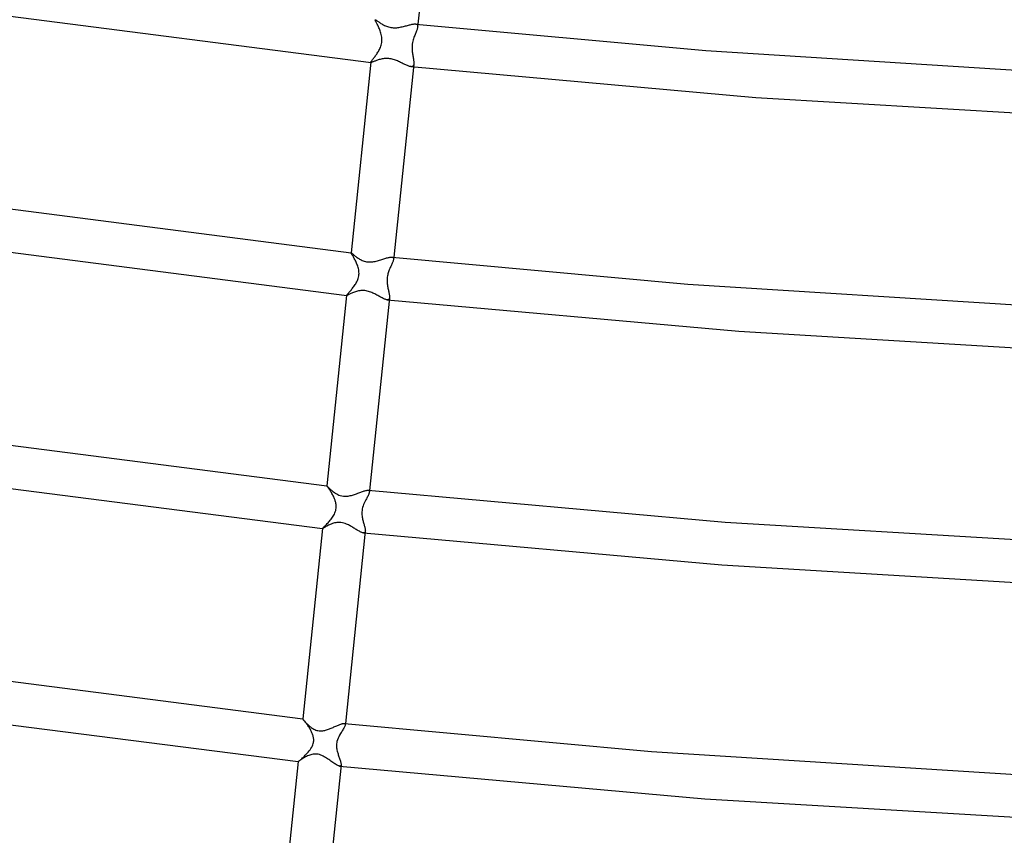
# Model space of a CAD drawing. Header units: millimetres. Extents: x -657 to 657, y -323 to 528.
# Tile 48 of 131: x -151 to -59, y -263 to -187. Entities that reach past the tile are written whole.
import ezdxf

# ---------------------------------------------------------------- set-up
doc = ezdxf.new("R2010")
doc.units = ezdxf.units.MM
doc.layers.add('HIDDEN', color=7, linetype='Continuous')
doc.layers.add('THICK', color=7, linetype='Continuous')

msp = doc.modelspace()

# ---------------------------------------------------------------- linework, layer by layer
at = {"layer": 'HIDDEN'}
for p, q in [((-117.739, -186.841), (-117.738, -186.838)), ((-117.739, -186.844), (-117.739, -186.841)), ((-117.737, -186.86), (-117.739, -186.844)), ((-117.738, -186.838), (-117.737, -186.836)), ((-117.737, -186.836), (-117.735, -186.834)), ((-117.73, -186.885), (-117.737, -186.86)), ((-117.735, -186.834), (-117.733, -186.833)), ((-117.733, -186.833), (-117.731, -186.832)), ((-117.717, -186.917), (-117.73, -186.885)), ((-117.699, -186.957), (-117.717, -186.917)), ((-117.676, -187.003), (-117.699, -186.957)), ((-117.648, -187.056), (-117.676, -187.003)), ((-117.618, -187.116), (-117.648, -187.056)), ((-117.584, -187.182), (-117.618, -187.116)), ((-117.547, -187.253), (-117.584, -187.182)), ((-117.509, -187.329), (-117.547, -187.253)), ((-117.469, -187.41), (-117.509, -187.329)), ((-117.429, -187.495), (-117.469, -187.41)), ((-117.388, -187.584), (-117.429, -187.495)), ((-117.349, -187.676), (-117.388, -187.584)), ((-117.31, -187.771), (-117.349, -187.676)), ((-117.273, -187.869), (-117.31, -187.771)), ((-117.235, -187.979), (-117.273, -187.869)), ((-117.201, -188.093), (-117.235, -187.979)), ((-113.928, -187.963), (-113.96, -188.044)), ((-113.954, -187.234), (-113.908, -187.246)), ((-113.898, -187.885), (-113.928, -187.963)), ((-113.908, -187.246), (-113.869, -187.264)), ((-113.87, -187.811), (-113.898, -187.885)), ((-113.845, -187.74), (-113.87, -187.811)), ((-113.869, -187.264), (-113.837, -187.288)), ((-113.824, -187.672), (-113.845, -187.74)), ((-113.837, -187.288), (-113.813, -187.318)), ((-113.806, -187.609), (-113.824, -187.672)), ((-113.813, -187.318), (-113.796, -187.354)), ((-113.793, -187.55), (-113.806, -187.609)), ((-113.796, -187.354), (-113.786, -187.395)), ((-113.785, -187.494), (-113.793, -187.55)), ((-113.786, -187.395), (-113.782, -187.442)), ((-113.76, -187.254), (-113.785, -187.494)), ((-113.782, -187.442), (-113.785, -187.494)), ((-117.17, -188.21), (-117.201, -188.093)), ((-117.145, -188.33), (-117.17, -188.21)), ((-117.126, -188.452), (-117.145, -188.33)), ((-117.129, -188.95), (-117.116, -188.825)), ((-117.115, -188.576), (-117.126, -188.452)), ((-117.116, -188.825), (-117.111, -188.7)), ((-117.111, -188.7), (-117.115, -188.576)), ((-114.23, -188.831), (-114.259, -188.969)), ((-114.198, -188.708), (-114.23, -188.831)), ((-114.167, -188.602), (-114.198, -188.708)), ((-114.134, -188.501), (-114.167, -188.602)), ((-114.099, -188.403), (-114.134, -188.501)), ((-114.064, -188.307), (-114.099, -188.403)), ((-114.028, -188.214), (-114.064, -188.307)), ((-113.994, -188.128), (-114.028, -188.214)), ((-113.96, -188.044), (-113.994, -188.128)), ((-117.493, -189.868), (-117.442, -189.784)), ((-117.442, -189.784), (-117.393, -189.697)), ((-117.393, -189.697), (-117.346, -189.609)), ((-117.346, -189.609), (-117.301, -189.515)), ((-117.301, -189.515), (-117.257, -189.414)), ((-117.257, -189.414), (-117.217, -189.307)), ((-117.217, -189.307), (-117.181, -189.194)), ((-117.181, -189.194), (-117.152, -189.074)), ((-117.152, -189.074), (-117.129, -188.95)), ((-114.299, -189.288), (-114.304, -189.445)), ((-114.304, -189.445), (-114.302, -189.586)), ((-114.302, -189.586), (-114.294, -189.711)), ((-114.283, -189.122), (-114.299, -189.288)), ((-114.294, -189.711), (-114.285, -189.818)), ((-114.285, -189.818), (-114.273, -189.92)), ((-114.259, -188.969), (-114.283, -189.122)), ((-118.148, -190.789), (-118.144, -190.771)), ((-118.144, -190.771), (-118.133, -190.748)), ((-118.133, -190.748), (-118.115, -190.719)), ((-118.115, -190.719), (-118.093, -190.686)), ((-118.093, -190.686), (-118.065, -190.647)), ((-118.065, -190.647), (-118.032, -190.604)), ((-118.032, -190.604), (-117.994, -190.555)), ((-117.994, -190.555), (-117.953, -190.503)), ((-117.953, -190.503), (-117.908, -190.446)), ((-117.908, -190.446), (-117.861, -190.385)), ((-117.861, -190.385), (-117.811, -190.321)), ((-117.811, -190.321), (-117.759, -190.253)), ((-117.759, -190.253), (-117.706, -190.181)), ((-117.706, -190.181), (-117.652, -190.107)), ((-117.652, -190.107), (-117.599, -190.03)), ((-117.599, -190.03), (-117.545, -189.95)), ((-117.545, -189.95), (-117.493, -189.868)), ((-114.273, -189.92), (-114.259, -190.019)), ((-114.259, -190.019), (-114.245, -190.116)), ((-114.245, -190.116), (-114.229, -190.21)), ((-114.229, -190.21), (-114.214, -190.302)), ((-114.214, -190.302), (-114.199, -190.39)), ((-114.199, -190.39), (-114.185, -190.475)), ((-114.185, -190.475), (-114.172, -190.557)), ((-114.172, -190.557), (-114.161, -190.635)), ((-114.161, -190.635), (-114.152, -190.709)), ((-114.152, -190.709), (-114.145, -190.78)), ((-118.148, -190.797), (-118.148, -190.789)), ((-118.146, -190.803), (-118.148, -190.797)), ((-118.142, -190.807), (-118.146, -190.803)), ((-118.135, -190.81), (-118.142, -190.807)), ((-118.127, -190.812), (-118.135, -190.81)), ((-118.116, -190.812), (-118.127, -190.812)), ((-114.371, -191.208), (-114.426, -191.205)), ((-114.323, -191.203), (-114.371, -191.208)), ((-114.28, -191.191), (-114.323, -191.203)), ((-114.243, -191.171), (-114.28, -191.191)), ((-114.211, -191.144), (-114.243, -191.171)), ((-114.186, -191.109), (-114.211, -191.144)), ((-114.167, -191.067), (-114.186, -191.109)), ((-114.154, -191.019), (-114.167, -191.067)), ((-114.145, -190.963), (-114.154, -191.019)), ((-114.145, -190.78), (-114.142, -190.845)), ((-114.142, -190.907), (-114.145, -190.963)), ((-114.142, -190.845), (-114.142, -190.907)), ((-119.991, -208.543), (-119.99, -208.542)), ((-119.991, -208.545), (-119.991, -208.543)), ((-119.989, -208.555), (-119.991, -208.545)), ((-119.99, -208.542), (-119.989, -208.542)), ((-119.989, -208.542), (-119.989, -208.541)), ((-119.989, -208.541), (-119.987, -208.541)), ((-119.982, -208.572), (-119.989, -208.555)), ((-119.987, -208.541), (-119.986, -208.541)), ((-119.97, -208.596), (-119.982, -208.572)), ((-119.952, -208.626), (-119.97, -208.596)), ((-119.931, -208.663), (-119.952, -208.626)), ((-119.905, -208.706), (-119.931, -208.663)), ((-119.875, -208.755), (-119.905, -208.706)), ((-119.842, -208.809), (-119.875, -208.755)), ((-119.807, -208.869), (-119.842, -208.809)), ((-119.769, -208.934), (-119.807, -208.869)), ((-119.729, -209.004), (-119.769, -208.934)), ((-119.687, -209.078), (-119.729, -209.004)), ((-119.645, -209.156), (-119.687, -209.078)), ((-116.165, -208.948), (-116.124, -208.96)), ((-116.124, -208.96), (-116.091, -208.978)), ((-116.091, -208.978), (-116.065, -209.001)), ((-116.065, -209.001), (-116.047, -209.031)), ((-116.047, -209.031), (-116.035, -209.067)), ((-116.035, -209.067), (-116.031, -209.108)), ((-116.013, -208.964), (-116.033, -209.154)), ((-116.031, -209.108), (-116.033, -209.154)), ((-119.602, -209.237), (-119.645, -209.156)), ((-119.559, -209.321), (-119.602, -209.237)), ((-119.518, -209.408), (-119.559, -209.321)), ((-119.477, -209.497), (-119.518, -209.408)), ((-119.438, -209.589), (-119.477, -209.497)), ((-119.399, -209.69), (-119.438, -209.589)), ((-119.362, -209.793), (-119.399, -209.69)), ((-119.33, -209.899), (-119.362, -209.793)), ((-119.301, -210.008), (-119.33, -209.899)), ((-119.278, -210.12), (-119.301, -210.008)), ((-116.365, -209.993), (-116.398, -210.069)), ((-116.333, -209.919), (-116.365, -209.993)), ((-116.294, -209.835), (-116.333, -209.919)), ((-116.257, -209.753), (-116.294, -209.835)), ((-116.22, -209.673), (-116.257, -209.753)), ((-116.185, -209.597), (-116.22, -209.673)), ((-116.152, -209.522), (-116.185, -209.597)), ((-116.122, -209.451), (-116.152, -209.522)), ((-116.095, -209.384), (-116.122, -209.451)), ((-116.072, -209.32), (-116.095, -209.384)), ((-116.054, -209.26), (-116.072, -209.32)), ((-116.041, -209.205), (-116.054, -209.26)), ((-116.033, -209.154), (-116.041, -209.205)), ((-119.361, -211.032), (-119.323, -210.923)), ((-119.323, -210.923), (-119.292, -210.81)), ((-119.292, -210.81), (-119.269, -210.695)), ((-119.26, -210.234), (-119.278, -210.12)), ((-119.269, -210.695), (-119.255, -210.58)), ((-119.251, -210.35), (-119.26, -210.234)), ((-119.255, -210.58), (-119.248, -210.465)), ((-119.248, -210.465), (-119.251, -210.35)), ((-116.627, -210.914), (-116.634, -211.02)), ((-116.615, -210.808), (-116.627, -210.914)), ((-116.598, -210.701), (-116.615, -210.808)), ((-116.576, -210.597), (-116.598, -210.701)), ((-116.55, -210.497), (-116.576, -210.597)), ((-116.522, -210.402), (-116.55, -210.497)), ((-116.492, -210.312), (-116.522, -210.402)), ((-116.461, -210.226), (-116.492, -210.312)), ((-116.43, -210.145), (-116.461, -210.226)), ((-116.398, -210.069), (-116.43, -210.145)), ((-119.902, -211.911), (-119.842, -211.836)), ((-119.842, -211.836), (-119.781, -211.757)), ((-119.781, -211.757), (-119.721, -211.676)), ((-119.721, -211.676), (-119.663, -211.593)), ((-119.663, -211.593), (-119.606, -211.507)), ((-119.606, -211.507), (-119.552, -211.42)), ((-119.552, -211.42), (-119.5, -211.33)), ((-119.5, -211.33), (-119.45, -211.236)), ((-119.45, -211.236), (-119.403, -211.136)), ((-119.403, -211.136), (-119.361, -211.032)), ((-116.634, -211.02), (-116.636, -211.126)), ((-116.636, -211.126), (-116.634, -211.231)), ((-116.634, -211.231), (-116.627, -211.336)), ((-116.627, -211.336), (-116.616, -211.439)), ((-116.616, -211.439), (-116.603, -211.54)), ((-116.603, -211.54), (-116.587, -211.639)), ((-116.587, -211.639), (-116.57, -211.735)), ((-116.57, -211.735), (-116.551, -211.828)), ((-116.551, -211.828), (-116.532, -211.92)), ((-120.403, -212.513), (-120.402, -212.511)), ((-120.402, -212.516), (-120.403, -212.513)), ((-120.402, -212.511), (-120.398, -212.497)), ((-120.401, -212.517), (-120.402, -212.516)), ((-120.399, -212.519), (-120.401, -212.517)), ((-120.397, -212.52), (-120.399, -212.519)), ((-120.398, -212.497), (-120.385, -212.477)), ((-120.394, -212.52), (-120.397, -212.52)), ((-120.385, -212.477), (-120.366, -212.451)), ((-120.366, -212.451), (-120.34, -212.42)), ((-120.34, -212.42), (-120.309, -212.382)), ((-120.309, -212.382), (-120.271, -212.34)), ((-120.271, -212.34), (-120.228, -212.291)), ((-120.228, -212.291), (-120.181, -212.239)), ((-120.181, -212.239), (-120.131, -212.181)), ((-120.131, -212.181), (-120.077, -212.12)), ((-120.077, -212.12), (-120.02, -212.054)), ((-120.02, -212.054), (-119.962, -211.984)), ((-119.962, -211.984), (-119.902, -211.911)), ((-116.532, -211.92), (-116.512, -212.009)), ((-116.512, -212.009), (-116.493, -212.096)), ((-116.493, -212.096), (-116.474, -212.18)), ((-116.474, -212.18), (-116.457, -212.262)), ((-116.457, -212.262), (-116.441, -212.341)), ((-116.441, -212.341), (-116.427, -212.416)), ((-116.413, -212.783), (-116.43, -212.83)), ((-116.427, -212.416), (-116.415, -212.488)), ((-116.415, -212.488), (-116.407, -212.555)), ((-116.403, -212.726), (-116.413, -212.783)), ((-116.407, -212.555), (-116.402, -212.617)), ((-116.401, -212.674), (-116.403, -212.726)), ((-116.402, -212.617), (-116.401, -212.674)), ((-116.575, -212.922), (-116.631, -212.92)), ((-116.527, -212.914), (-116.575, -212.922)), ((-116.487, -212.896), (-116.527, -212.914)), ((-116.455, -212.868), (-116.487, -212.896)), ((-116.43, -212.83), (-116.455, -212.868)), ((-122.241, -230.256), (-122.243, -230.251)), ((-122.243, -230.251), (-122.243, -230.251)), ((-122.243, -230.251), (-122.243, -230.251)), ((-122.243, -230.251), (-122.243, -230.251)), ((-122.243, -230.251), (-122.243, -230.251)), ((-122.243, -230.251), (-122.243, -230.251)), ((-122.243, -230.251), (-122.243, -230.251)), ((-122.233, -230.268), (-122.241, -230.256)), ((-122.22, -230.286), (-122.233, -230.268)), ((-122.201, -230.312), (-122.22, -230.286)), ((-122.178, -230.343), (-122.201, -230.312)), ((-122.151, -230.382), (-122.178, -230.343)), ((-122.12, -230.426), (-122.151, -230.382)), ((-122.085, -230.475), (-122.12, -230.426)), ((-122.047, -230.531), (-122.085, -230.475)), ((-122.006, -230.591), (-122.047, -230.531)), ((-121.963, -230.656), (-122.006, -230.591)), ((-121.918, -230.726), (-121.963, -230.656)), ((-121.872, -230.799), (-121.918, -230.726)), ((-121.825, -230.877), (-121.872, -230.799)), ((-121.778, -230.958), (-121.825, -230.877)), ((-121.73, -231.042), (-121.778, -230.958)), ((-121.684, -231.129), (-121.73, -231.042)), ((-118.407, -230.658), (-118.363, -230.667)), ((-118.374, -231.095), (-118.406, -231.163)), ((-118.345, -231.032), (-118.374, -231.095)), ((-118.363, -230.667), (-118.329, -230.683)), ((-118.321, -230.972), (-118.345, -231.032)), ((-118.329, -230.683), (-118.304, -230.707)), ((-118.302, -230.917), (-118.321, -230.972)), ((-118.304, -230.707), (-118.287, -230.737)), ((-118.289, -230.866), (-118.302, -230.917)), ((-118.281, -230.82), (-118.289, -230.866)), ((-118.287, -230.737), (-118.28, -230.775)), ((-118.266, -230.673), (-118.281, -230.82)), ((-118.28, -230.775), (-118.281, -230.82)), ((-121.638, -231.218), (-121.684, -231.129)), ((-121.594, -231.309), (-121.638, -231.218)), ((-121.563, -231.378), (-121.594, -231.309)), ((-121.534, -231.448), (-121.563, -231.378)), ((-121.506, -231.518), (-121.534, -231.448)), ((-121.48, -231.589), (-121.506, -231.518)), ((-121.456, -231.66), (-121.48, -231.589)), ((-121.435, -231.732), (-121.456, -231.66)), ((-121.414, -231.812), (-121.435, -231.732)), ((-121.395, -231.903), (-121.414, -231.812)), ((-121.38, -232.001), (-121.395, -231.903)), ((-121.371, -232.108), (-121.38, -232.001)), ((-118.819, -231.989), (-118.868, -232.12)), ((-118.764, -231.862), (-118.819, -231.989)), ((-118.706, -231.74), (-118.764, -231.862)), ((-118.647, -231.623), (-118.706, -231.74)), ((-118.604, -231.54), (-118.647, -231.623)), ((-118.562, -231.46), (-118.604, -231.54)), ((-118.52, -231.382), (-118.562, -231.46)), ((-118.48, -231.306), (-118.52, -231.382)), ((-118.442, -231.233), (-118.48, -231.306)), ((-118.406, -231.163), (-118.442, -231.233)), ((-121.601, -232.982), (-121.546, -232.88)), ((-121.546, -232.88), (-121.497, -232.775)), ((-121.497, -232.775), (-121.455, -232.668)), ((-121.455, -232.668), (-121.421, -232.56)), ((-121.421, -232.56), (-121.395, -232.449)), ((-121.395, -232.449), (-121.378, -232.337)), ((-121.378, -232.337), (-121.37, -232.222)), ((-121.37, -232.222), (-121.371, -232.108)), ((-118.982, -232.678), (-118.984, -232.821)), ((-118.984, -232.821), (-118.977, -232.953)), ((-118.969, -232.534), (-118.982, -232.678)), ((-118.977, -232.953), (-118.964, -233.072)), ((-118.945, -232.394), (-118.969, -232.534)), ((-118.911, -232.256), (-118.945, -232.394)), ((-118.868, -232.12), (-118.911, -232.256)), ((-122.337, -233.902), (-122.273, -233.836)), ((-122.273, -233.836), (-122.205, -233.765)), ((-122.205, -233.765), (-122.136, -233.69)), ((-122.136, -233.69), (-122.066, -233.612)), ((-122.066, -233.612), (-121.995, -233.53)), ((-121.995, -233.53), (-121.925, -233.446)), ((-121.925, -233.446), (-121.855, -233.358)), ((-121.855, -233.358), (-121.788, -233.269)), ((-121.788, -233.269), (-121.722, -233.176)), ((-121.722, -233.176), (-121.66, -233.08)), ((-121.66, -233.08), (-121.601, -232.982)), ((-118.964, -233.072), (-118.948, -233.175)), ((-118.948, -233.175), (-118.931, -233.266)), ((-118.931, -233.266), (-118.912, -233.354)), ((-118.912, -233.354), (-118.892, -233.443)), ((-118.892, -233.443), (-118.87, -233.529)), ((-118.87, -233.529), (-118.847, -233.615)), ((-118.847, -233.615), (-118.824, -233.699)), ((-118.824, -233.699), (-118.801, -233.782)), ((-118.801, -233.782), (-118.778, -233.862)), ((-118.778, -233.862), (-118.756, -233.94)), ((-122.656, -234.228), (-122.651, -234.219)), ((-122.656, -234.229), (-122.656, -234.228)), ((-122.656, -234.228), (-122.656, -234.228)), ((-122.655, -234.229), (-122.656, -234.229)), ((-122.656, -234.229), (-122.656, -234.229)), ((-122.655, -234.23), (-122.655, -234.229)), ((-122.654, -234.23), (-122.655, -234.23)), ((-122.651, -234.219), (-122.638, -234.203)), ((-122.638, -234.203), (-122.616, -234.18)), ((-122.616, -234.18), (-122.586, -234.15)), ((-122.586, -234.15), (-122.548, -234.113)), ((-122.548, -234.113), (-122.504, -234.069)), ((-122.504, -234.069), (-122.453, -234.019)), ((-122.453, -234.019), (-122.397, -233.963)), ((-122.397, -233.963), (-122.337, -233.902)), ((-118.797, -234.636), (-118.84, -234.635)), ((-118.759, -234.63), (-118.797, -234.636)), ((-118.727, -234.616), (-118.759, -234.63)), ((-118.756, -233.94), (-118.736, -234.014)), ((-118.736, -234.014), (-118.717, -234.086)), ((-118.702, -234.594), (-118.727, -234.616)), ((-118.717, -234.086), (-118.7, -234.155)), ((-118.682, -234.564), (-118.702, -234.594)), ((-118.7, -234.155), (-118.686, -234.22)), ((-118.686, -234.22), (-118.674, -234.281)), ((-118.669, -234.527), (-118.682, -234.564)), ((-118.674, -234.281), (-118.666, -234.339)), ((-118.661, -234.484), (-118.669, -234.527)), ((-118.666, -234.339), (-118.661, -234.392)), ((-118.661, -234.392), (-118.659, -234.44)), ((-118.659, -234.44), (-118.661, -234.484)), ((-124.495, -251.961), (-124.496, -251.961)), ((-124.496, -251.961), (-124.496, -251.961)), ((-124.496, -251.961), (-124.496, -251.961)), ((-124.496, -251.961), (-124.496, -251.962)), ((-124.496, -251.962), (-124.496, -251.962)), ((-124.489, -251.965), (-124.495, -251.961)), ((-124.495, -251.961), (-124.495, -251.961)), ((-124.477, -251.975), (-124.489, -251.965)), ((-124.461, -251.991), (-124.477, -251.975)), ((-124.44, -252.014), (-124.461, -251.991)), ((-124.414, -252.042), (-124.44, -252.014)), ((-124.385, -252.077), (-124.414, -252.042)), ((-124.352, -252.116), (-124.385, -252.077)), ((-124.316, -252.161), (-124.352, -252.116)), ((-124.277, -252.21), (-124.316, -252.161)), ((-124.236, -252.263), (-124.277, -252.21)), ((-124.193, -252.32), (-124.236, -252.263)), ((-124.149, -252.381), (-124.193, -252.32)), ((-124.103, -252.446), (-124.149, -252.381)), ((-124.056, -252.513), (-124.103, -252.446)), ((-124.009, -252.582), (-124.056, -252.513)), ((-123.962, -252.653), (-124.009, -252.582)), ((-123.915, -252.726), (-123.962, -252.653)), ((-123.869, -252.801), (-123.915, -252.726)), ((-123.824, -252.877), (-123.869, -252.801)), ((-123.781, -252.954), (-123.824, -252.877)), ((-123.739, -253.031), (-123.781, -252.954)), ((-123.703, -253.101), (-123.739, -253.031)), ((-123.669, -253.171), (-123.703, -253.101)), ((-120.811, -253.061), (-120.864, -253.146)), ((-120.761, -252.98), (-120.811, -253.061)), ((-120.715, -252.902), (-120.761, -252.98)), ((-120.672, -252.829), (-120.715, -252.902)), ((-120.634, -252.761), (-120.672, -252.829)), ((-120.601, -252.697), (-120.634, -252.761)), ((-120.603, -252.376), (-120.578, -252.384)), ((-120.574, -252.638), (-120.601, -252.697)), ((-120.578, -252.384), (-120.558, -252.397)), ((-120.552, -252.584), (-120.574, -252.638)), ((-120.558, -252.397), (-120.543, -252.415)), ((-120.538, -252.536), (-120.552, -252.584)), ((-120.543, -252.415), (-120.533, -252.436)), ((-120.53, -252.493), (-120.538, -252.536)), ((-120.533, -252.436), (-120.529, -252.463)), ((-120.519, -252.385), (-120.53, -252.493)), ((-120.529, -252.463), (-120.53, -252.493)), ((-123.636, -253.243), (-123.669, -253.171)), ((-123.605, -253.316), (-123.636, -253.243)), ((-123.576, -253.39), (-123.605, -253.316)), ((-123.55, -253.465), (-123.576, -253.39)), ((-123.527, -253.541), (-123.55, -253.465)), ((-123.507, -253.618), (-123.527, -253.541)), ((-123.491, -253.695), (-123.507, -253.618)), ((-123.479, -253.773), (-123.491, -253.695)), ((-123.472, -253.85), (-123.479, -253.773)), ((-123.479, -254.083), (-123.472, -254.006)), ((-123.469, -253.928), (-123.472, -253.85)), ((-123.472, -254.006), (-123.469, -253.928)), ((-121.302, -254.047), (-121.329, -254.165)), ((-121.262, -253.913), (-121.302, -254.047)), ((-121.204, -253.765), (-121.262, -253.913)), ((-121.133, -253.614), (-121.204, -253.765)), ((-121.055, -253.467), (-121.133, -253.614)), ((-120.973, -253.325), (-121.055, -253.467)), ((-120.918, -253.234), (-120.973, -253.325)), ((-120.864, -253.146), (-120.918, -253.234)), ((-123.974, -255.043), (-123.886, -254.934)), ((-123.886, -254.934), (-123.802, -254.822)), ((-123.802, -254.822), (-123.725, -254.707)), ((-123.725, -254.707), (-123.654, -254.59)), ((-123.654, -254.59), (-123.594, -254.471)), ((-123.594, -254.471), (-123.549, -254.361)), ((-123.549, -254.361), (-123.515, -254.259)), ((-123.515, -254.259), (-123.493, -254.166)), ((-123.493, -254.166), (-123.479, -254.083)), ((-121.352, -254.366), (-121.353, -254.464)), ((-121.353, -254.464), (-121.349, -254.561)), ((-121.344, -254.268), (-121.352, -254.366)), ((-121.349, -254.561), (-121.339, -254.659)), ((-121.329, -254.165), (-121.344, -254.268)), ((-121.339, -254.659), (-121.324, -254.756)), ((-121.324, -254.756), (-121.306, -254.852)), ((-121.306, -254.852), (-121.283, -254.946)), ((-121.283, -254.946), (-121.259, -255.039)), ((-124.861, -255.903), (-124.824, -255.873)), ((-124.824, -255.873), (-124.777, -255.833)), ((-124.777, -255.833), (-124.721, -255.786)), ((-124.721, -255.786), (-124.657, -255.73)), ((-124.657, -255.73), (-124.586, -255.667)), ((-124.586, -255.667), (-124.508, -255.596)), ((-124.508, -255.596), (-124.426, -255.518)), ((-124.426, -255.518), (-124.339, -255.434)), ((-124.339, -255.434), (-124.249, -255.345)), ((-124.249, -255.345), (-124.158, -255.249)), ((-124.158, -255.249), (-124.066, -255.148)), ((-124.066, -255.148), (-123.974, -255.043)), ((-121.259, -255.039), (-121.232, -255.13)), ((-121.232, -255.13), (-121.204, -255.218)), ((-121.204, -255.218), (-121.175, -255.306)), ((-121.175, -255.306), (-121.146, -255.393)), ((-121.146, -255.393), (-121.116, -255.479)), ((-121.116, -255.479), (-121.086, -255.563)), ((-121.086, -255.563), (-121.057, -255.646)), ((-121.057, -255.646), (-121.03, -255.726)), ((-121.03, -255.726), (-121.004, -255.804)), ((-121.004, -255.804), (-120.98, -255.879)), ((-120.98, -255.879), (-120.96, -255.951)), ((-124.909, -255.939), (-124.904, -255.936)), ((-124.904, -255.936), (-124.888, -255.924)), ((-124.888, -255.924), (-124.861, -255.903)), ((-121.016, -256.349), (-121.056, -256.349)), ((-120.984, -256.342), (-121.016, -256.349)), ((-120.958, -256.326), (-120.984, -256.342)), ((-120.96, -255.951), (-120.943, -256.018)), ((-120.938, -256.302), (-120.958, -256.326)), ((-120.943, -256.018), (-120.929, -256.08)), ((-120.925, -256.272), (-120.938, -256.302)), ((-120.929, -256.08), (-120.921, -256.137)), ((-120.918, -256.233), (-120.925, -256.272)), ((-120.921, -256.137), (-120.917, -256.188)), ((-120.917, -256.188), (-120.918, -256.233))]:
    msp.add_line(p, q, dxfattribs=at)
at = {"layer": 'THICK'}
for p, q in [((-111.886, -169.193), (-113.76, -187.254)), ((-159.562, -185.498), (-118.116, -190.812)), ((-117.731, -186.832), (-117.718, -186.833)), ((-117.718, -186.833), (-117.699, -186.84)), ((-117.699, -186.84), (-117.674, -186.854)), ((-117.674, -186.854), (-117.643, -186.874)), ((-117.643, -186.874), (-117.607, -186.899)), ((-117.607, -186.899), (-117.565, -186.928)), ((-117.565, -186.928), (-117.518, -186.962)), ((-117.518, -186.962), (-117.465, -187)), ((-117.465, -187), (-117.408, -187.04)), ((-117.408, -187.04), (-117.347, -187.083)), ((-117.347, -187.083), (-117.28, -187.128)), ((-117.28, -187.128), (-117.21, -187.174)), ((-117.21, -187.174), (-117.135, -187.221)), ((-117.135, -187.221), (-117.056, -187.267)), ((-117.056, -187.267), (-116.973, -187.314)), ((-116.973, -187.314), (-116.885, -187.358)), ((-116.885, -187.358), (-116.794, -187.401)), ((-116.794, -187.401), (-116.698, -187.441)), ((-116.698, -187.441), (-116.599, -187.477)), ((-116.599, -187.477), (-116.496, -187.509)), ((-116.496, -187.509), (-116.389, -187.536)), ((-116.389, -187.536), (-116.279, -187.558)), ((-116.279, -187.558), (-116.166, -187.573)), ((-116.166, -187.573), (-116.059, -187.581)), ((-116.059, -187.581), (-115.952, -187.584)), ((-115.952, -187.584), (-115.845, -187.582)), ((-115.845, -187.582), (-115.737, -187.575)), ((-115.737, -187.575), (-115.63, -187.564)), ((-115.63, -187.564), (-115.525, -187.549)), ((-115.525, -187.549), (-115.42, -187.531)), ((-115.42, -187.531), (-115.316, -187.511)), ((-115.316, -187.511), (-115.214, -187.488)), ((-115.214, -187.488), (-115.114, -187.464)), ((-115.114, -187.464), (-115.016, -187.439)), ((-115.016, -187.439), (-114.92, -187.414)), ((-114.92, -187.414), (-114.826, -187.389)), ((-114.826, -187.389), (-114.734, -187.364)), ((-114.734, -187.364), (-114.644, -187.34)), ((-114.644, -187.34), (-114.558, -187.317)), ((-114.558, -187.317), (-114.474, -187.296)), ((-114.474, -187.296), (-114.394, -187.276)), ((-114.394, -187.276), (-114.318, -187.26)), ((-114.318, -187.26), (-114.246, -187.246)), ((-114.246, -187.246), (-114.178, -187.236)), ((-114.178, -187.236), (-114.114, -187.229)), ((-114.114, -187.229), (-114.055, -187.226)), ((-114.055, -187.226), (-114.002, -187.228)), ((-114.002, -187.228), (-113.954, -187.234)), ((-113.954, -187.234), (-86.942, -189.708)), ((-86.942, -189.708), (-52.218, -191.895)), ((-117.933, -190.754), (-117.982, -190.772)), ((-117.88, -190.733), (-117.933, -190.754)), ((-117.821, -190.709), (-117.88, -190.733)), ((-117.757, -190.684), (-117.821, -190.709)), ((-117.688, -190.658), (-117.757, -190.684)), ((-117.615, -190.631), (-117.688, -190.658)), ((-117.538, -190.604), (-117.615, -190.631)), ((-117.457, -190.577), (-117.538, -190.604)), ((-117.373, -190.551), (-117.457, -190.577)), ((-117.284, -190.526), (-117.373, -190.551)), ((-117.192, -190.504), (-117.284, -190.526)), ((-117.097, -190.484), (-117.192, -190.504)), ((-116.998, -190.467), (-117.097, -190.484)), ((-116.896, -190.454), (-116.998, -190.467)), ((-116.792, -190.446), (-116.896, -190.454)), ((-116.685, -190.443), (-116.792, -190.446)), ((-116.576, -190.446), (-116.685, -190.443)), ((-116.465, -190.454), (-116.576, -190.446)), ((-116.363, -190.468), (-116.465, -190.454)), ((-116.261, -190.486), (-116.363, -190.468)), ((-116.159, -190.509), (-116.261, -190.486)), ((-116.058, -190.537), (-116.159, -190.509)), ((-115.958, -190.568), (-116.058, -190.537)), ((-115.86, -190.603), (-115.958, -190.568)), ((-115.763, -190.64), (-115.86, -190.603)), ((-115.668, -190.679), (-115.763, -190.64)), ((-115.575, -190.72), (-115.668, -190.679)), ((-115.484, -190.761), (-115.575, -190.72)), ((-115.394, -190.804), (-115.484, -190.761)), ((-118.148, -190.789), (-119.991, -208.545)), ((-118.092, -190.808), (-118.116, -190.812)), ((-118.061, -190.8), (-118.092, -190.808)), ((-118.024, -190.788), (-118.061, -190.8)), ((-117.982, -190.772), (-118.024, -190.788)), ((-114.145, -190.964), (-116.013, -208.964)), ((-115.306, -190.846), (-115.394, -190.804)), ((-115.219, -190.889), (-115.306, -190.846)), ((-115.134, -190.931), (-115.219, -190.889)), ((-115.05, -190.972), (-115.134, -190.931)), ((-114.969, -191.011), (-115.05, -190.972)), ((-114.89, -191.048), (-114.969, -191.011)), ((-114.813, -191.082), (-114.89, -191.048)), ((-114.74, -191.113), (-114.813, -191.082)), ((-114.67, -191.141), (-114.74, -191.113)), ((-114.603, -191.164), (-114.67, -191.141)), ((-114.54, -191.183), (-114.603, -191.164)), ((-114.481, -191.197), (-114.54, -191.183)), ((-114.426, -191.205), (-114.481, -191.197)), ((-114.426, -191.205), (-82.272, -194.078)), ((-82.272, -194.078), (-49.782, -196.01)), ((-163.123, -202.986), (-119.986, -208.541)), ((-163.701, -206.944), (-120.394, -212.52)), ((-119.986, -208.541), (-119.976, -208.545)), ((-119.976, -208.545), (-119.96, -208.555)), ((-119.96, -208.555), (-119.939, -208.571)), ((-119.939, -208.571), (-119.913, -208.592)), ((-119.913, -208.592), (-119.882, -208.618)), ((-119.882, -208.618), (-119.846, -208.649)), ((-119.846, -208.649), (-119.805, -208.683)), ((-119.805, -208.683), (-119.76, -208.721)), ((-119.76, -208.721), (-119.711, -208.761)), ((-119.711, -208.761), (-119.657, -208.804)), ((-119.657, -208.804), (-119.6, -208.849)), ((-119.6, -208.849), (-119.54, -208.895)), ((-119.54, -208.895), (-119.476, -208.942)), ((-119.476, -208.942), (-119.409, -208.989)), ((-119.409, -208.989), (-119.34, -209.036)), ((-119.34, -209.036), (-119.267, -209.081)), ((-119.267, -209.081), (-119.193, -209.125)), ((-117.03, -209.139), (-116.936, -209.108)), ((-116.936, -209.108), (-116.845, -209.079)), ((-116.845, -209.079), (-116.757, -209.052)), ((-116.757, -209.052), (-116.673, -209.027)), ((-116.673, -209.027), (-116.593, -209.004)), ((-116.593, -209.004), (-116.517, -208.984)), ((-116.517, -208.984), (-116.446, -208.968)), ((-116.446, -208.968), (-116.379, -208.955)), ((-116.379, -208.955), (-116.317, -208.946)), ((-116.317, -208.946), (-116.26, -208.942)), ((-116.26, -208.942), (-116.209, -208.943)), ((-116.209, -208.943), (-116.165, -208.948)), ((-116.165, -208.948), (-88.621, -211.472)), ((-119.193, -209.125), (-119.115, -209.168)), ((-119.115, -209.168), (-119.033, -209.209)), ((-119.033, -209.209), (-118.945, -209.249)), ((-118.945, -209.249), (-118.852, -209.286)), ((-118.852, -209.286), (-118.753, -209.319)), ((-118.753, -209.319), (-118.649, -209.348)), ((-118.649, -209.348), (-118.54, -209.37)), ((-118.54, -209.37), (-118.43, -209.385)), ((-118.43, -209.385), (-118.315, -209.394)), ((-118.315, -209.394), (-118.2, -209.395)), ((-118.2, -209.395), (-118.086, -209.39)), ((-118.086, -209.39), (-117.973, -209.378)), ((-117.973, -209.378), (-117.861, -209.362)), ((-117.861, -209.362), (-117.75, -209.341)), ((-117.75, -209.341), (-117.641, -209.317)), ((-117.641, -209.317), (-117.534, -209.291)), ((-117.534, -209.291), (-117.429, -209.262)), ((-117.429, -209.262), (-117.326, -209.232)), ((-117.326, -209.232), (-117.225, -209.201)), ((-117.225, -209.201), (-117.126, -209.17)), ((-117.126, -209.17), (-117.03, -209.139)), ((-88.621, -211.472), (-53.23, -213.7)), ((-120.402, -212.511), (-122.243, -230.251)), ((-120.379, -212.519), (-120.394, -212.52)), ((-120.356, -212.512), (-120.379, -212.519)), ((-120.326, -212.499), (-120.356, -212.512)), ((-120.289, -212.483), (-120.326, -212.499)), ((-120.244, -212.462), (-120.289, -212.483)), ((-120.194, -212.438), (-120.244, -212.462)), ((-120.137, -212.41), (-120.194, -212.438)), ((-120.075, -212.38), (-120.137, -212.41)), ((-120.006, -212.348), (-120.075, -212.38)), ((-119.932, -212.315), (-120.006, -212.348)), ((-119.854, -212.281), (-119.932, -212.315)), ((-119.77, -212.246), (-119.854, -212.281)), ((-119.682, -212.212), (-119.77, -212.246)), ((-119.59, -212.18), (-119.682, -212.212)), ((-119.494, -212.149), (-119.59, -212.18)), ((-119.392, -212.121), (-119.494, -212.149)), ((-119.287, -212.097), (-119.392, -212.121)), ((-119.178, -212.077), (-119.287, -212.097)), ((-119.065, -212.063), (-119.178, -212.077)), ((-118.949, -212.056), (-119.065, -212.063)), ((-118.83, -212.056), (-118.949, -212.056)), ((-118.708, -212.065), (-118.83, -212.056)), ((-118.593, -212.081), (-118.708, -212.065)), ((-118.479, -212.104), (-118.593, -212.081)), ((-118.366, -212.133), (-118.479, -212.104)), ((-118.258, -212.168), (-118.366, -212.133)), ((-116.404, -212.727), (-118.266, -230.673)), ((-118.153, -212.206), (-118.258, -212.168)), ((-118.053, -212.247), (-118.153, -212.206)), ((-117.956, -212.29), (-118.053, -212.247)), ((-117.864, -212.334), (-117.956, -212.29)), ((-117.772, -212.379), (-117.864, -212.334)), ((-117.681, -212.427), (-117.772, -212.379)), ((-117.591, -212.475), (-117.681, -212.427)), ((-117.502, -212.523), (-117.591, -212.475)), ((-117.414, -212.571), (-117.502, -212.523)), ((-117.329, -212.618), (-117.414, -212.571)), ((-117.245, -212.664), (-117.329, -212.618)), ((-117.163, -212.708), (-117.245, -212.664)), ((-117.085, -212.749), (-117.163, -212.708)), ((-117.009, -212.787), (-117.085, -212.749)), ((-116.936, -212.821), (-117.009, -212.787)), ((-116.867, -212.852), (-116.936, -212.821)), ((-116.801, -212.877), (-116.867, -212.852)), ((-116.74, -212.897), (-116.801, -212.877)), ((-116.683, -212.912), (-116.74, -212.897)), ((-116.631, -212.92), (-116.683, -212.912)), ((-116.63, -212.92), (-83.858, -215.849)), ((-83.858, -215.849), (-50.743, -217.818)), ((-166.201, -224.59), (-122.243, -230.251)), ((-166.78, -228.548), (-122.654, -234.23)), ((-122.243, -230.251), (-122.239, -230.254)), ((-122.239, -230.254), (-122.229, -230.264)), ((-122.229, -230.264), (-122.214, -230.279)), ((-122.214, -230.279), (-122.194, -230.299)), ((-122.194, -230.299), (-122.169, -230.325)), ((-122.169, -230.325), (-122.139, -230.356)), ((-122.139, -230.356), (-122.104, -230.39)), ((-122.104, -230.39), (-122.065, -230.429)), ((-122.065, -230.429), (-122.022, -230.47)), ((-122.022, -230.47), (-121.975, -230.515)), ((-121.975, -230.515), (-121.924, -230.562)), ((-121.924, -230.562), (-121.869, -230.611)), ((-121.869, -230.611), (-121.81, -230.661)), ((-121.81, -230.661), (-121.748, -230.713)), ((-121.748, -230.713), (-121.683, -230.765)), ((-121.683, -230.765), (-121.615, -230.816)), ((-121.615, -230.816), (-121.545, -230.867)), ((-121.545, -230.867), (-121.472, -230.916)), ((-121.472, -230.916), (-121.396, -230.964)), ((-121.396, -230.964), (-121.319, -231.008)), ((-121.319, -231.008), (-121.229, -231.055)), ((-121.229, -231.055), (-121.121, -231.104)), ((-121.121, -231.104), (-120.994, -231.151)), ((-119.96, -231.138), (-119.859, -231.11)), ((-119.859, -231.11), (-119.76, -231.079)), ((-119.76, -231.079), (-119.662, -231.047)), ((-119.662, -231.047), (-119.564, -231.013)), ((-119.564, -231.013), (-119.468, -230.978)), ((-119.468, -230.978), (-119.372, -230.942)), ((-119.372, -230.942), (-119.277, -230.906)), ((-119.277, -230.906), (-119.185, -230.871)), ((-119.185, -230.871), (-119.094, -230.837)), ((-119.094, -230.837), (-119.006, -230.805)), ((-119.006, -230.805), (-118.921, -230.774)), ((-118.921, -230.774), (-118.84, -230.746)), ((-118.84, -230.746), (-118.763, -230.721)), ((-118.763, -230.721), (-118.691, -230.7)), ((-118.691, -230.7), (-118.623, -230.682)), ((-118.623, -230.682), (-118.56, -230.669)), ((-118.56, -230.669), (-118.503, -230.66)), ((-118.503, -230.66), (-118.452, -230.657)), ((-118.452, -230.657), (-118.407, -230.658)), ((-118.407, -230.658), (-85.136, -233.631)), ((-120.994, -231.151), (-120.849, -231.189)), ((-120.849, -231.189), (-120.695, -231.214)), ((-120.695, -231.214), (-120.589, -231.221)), ((-120.589, -231.221), (-120.483, -231.222)), ((-120.483, -231.222), (-120.377, -231.215)), ((-120.377, -231.215), (-120.271, -231.203)), ((-120.271, -231.203), (-120.166, -231.186)), ((-120.166, -231.186), (-120.063, -231.164)), ((-120.063, -231.164), (-119.96, -231.138)), ((-121.922, -233.843), (-122.012, -233.883)), ((-121.829, -233.804), (-121.922, -233.843)), ((-121.732, -233.768), (-121.829, -233.804)), ((-121.631, -233.735), (-121.732, -233.768)), ((-121.525, -233.705), (-121.631, -233.735)), ((-121.416, -233.681), (-121.525, -233.705)), ((-121.304, -233.663), (-121.416, -233.681)), ((-121.188, -233.653), (-121.304, -233.663)), ((-121.069, -233.651), (-121.188, -233.653)), ((-120.948, -233.659), (-121.069, -233.651)), ((-120.801, -233.682), (-120.948, -233.659)), ((-120.659, -233.717), (-120.801, -233.682)), ((-120.529, -233.76), (-120.659, -233.717)), ((-120.413, -233.806), (-120.529, -233.76)), ((-120.314, -233.851), (-120.413, -233.806)), ((-120.228, -233.893), (-120.314, -233.851)), ((-85.136, -233.631), (-51.516, -235.631)), ((-122.656, -234.227), (-124.496, -251.962)), ((-122.644, -234.227), (-122.654, -234.23)), ((-122.624, -234.217), (-122.644, -234.227)), ((-122.595, -234.201), (-122.624, -234.217)), ((-122.558, -234.179), (-122.595, -234.201)), ((-122.512, -234.152), (-122.558, -234.179)), ((-122.459, -234.121), (-122.512, -234.152)), ((-122.399, -234.086), (-122.459, -234.121)), ((-122.333, -234.049), (-122.399, -234.086)), ((-122.26, -234.008), (-122.333, -234.049)), ((-122.182, -233.967), (-122.26, -234.008)), ((-122.099, -233.925), (-122.182, -233.967)), ((-122.012, -233.883), (-122.099, -233.925)), ((-118.661, -234.484), (-120.519, -252.385)), ((-120.143, -233.937), (-120.228, -233.893)), ((-120.059, -233.983), (-120.143, -233.937)), ((-119.975, -234.03), (-120.059, -233.983)), ((-119.892, -234.079), (-119.975, -234.03)), ((-119.811, -234.128), (-119.892, -234.079)), ((-119.73, -234.178), (-119.811, -234.128)), ((-119.651, -234.226), (-119.73, -234.178)), ((-119.573, -234.274), (-119.651, -234.226)), ((-119.498, -234.321), (-119.573, -234.274)), ((-119.424, -234.366), (-119.498, -234.321)), ((-119.353, -234.408), (-119.424, -234.366)), ((-119.284, -234.449), (-119.353, -234.408)), ((-119.217, -234.486), (-119.284, -234.449)), ((-119.153, -234.52), (-119.217, -234.486)), ((-119.092, -234.55), (-119.153, -234.52)), ((-119.035, -234.576), (-119.092, -234.55)), ((-118.981, -234.598), (-119.035, -234.576)), ((-118.93, -234.616), (-118.981, -234.598)), ((-118.883, -234.628), (-118.93, -234.616)), ((-118.84, -234.635), (-118.883, -234.628)), ((-118.84, -234.635), (-85.449, -237.619)), ((-85.449, -237.619), (-51.709, -239.626)), ((-169.274, -246.196), (-124.495, -251.961)), ((-168.839, -250.305), (-124.908, -255.938)), ((-124.496, -251.962), (-124.494, -251.969)), ((-124.494, -251.969), (-124.487, -251.981)), ((-124.487, -251.981), (-124.474, -252)), ((-124.474, -252), (-124.456, -252.024)), ((-124.456, -252.024), (-124.433, -252.054)), ((-124.433, -252.054), (-124.405, -252.088)), ((-124.405, -252.088), (-124.372, -252.127)), ((-124.372, -252.127), (-124.335, -252.17)), ((-124.335, -252.17), (-124.293, -252.216)), ((-124.293, -252.216), (-124.247, -252.266)), ((-124.247, -252.266), (-124.197, -252.319)), ((-124.197, -252.319), (-124.144, -252.373)), ((-124.144, -252.373), (-124.087, -252.429)), ((-124.087, -252.429), (-124.028, -252.485)), ((-124.028, -252.485), (-123.965, -252.542)), ((-123.965, -252.542), (-123.9, -252.599)), ((-123.9, -252.599), (-123.833, -252.654)), ((-123.833, -252.654), (-123.763, -252.709)), ((-123.763, -252.709), (-123.691, -252.762)), ((-123.691, -252.762), (-123.615, -252.814)), ((-123.615, -252.814), (-123.535, -252.864)), ((-123.535, -252.864), (-123.451, -252.911)), ((-123.451, -252.911), (-123.362, -252.953)), ((-123.362, -252.953), (-123.27, -252.991)), ((-123.27, -252.991), (-123.172, -253.023)), ((-123.172, -253.023), (-123.071, -253.048)), ((-123.071, -253.048), (-122.962, -253.064)), ((-122.962, -253.064), (-122.88, -253.07)), ((-122.88, -253.07), (-122.795, -253.071)), ((-122.795, -253.071), (-122.708, -253.066)), ((-122.708, -253.066), (-122.62, -253.056)), ((-122.62, -253.056), (-122.532, -253.042)), ((-122.532, -253.042), (-122.444, -253.023)), ((-122.444, -253.023), (-122.356, -253.001)), ((-122.356, -253.001), (-122.268, -252.975)), ((-122.268, -252.975), (-122.182, -252.947)), ((-122.182, -252.947), (-122.097, -252.917)), ((-122.097, -252.917), (-122.011, -252.885)), ((-122.011, -252.885), (-121.925, -252.851)), ((-121.925, -252.851), (-121.839, -252.816)), ((-121.839, -252.816), (-121.752, -252.78)), ((-121.752, -252.78), (-121.666, -252.743)), ((-121.666, -252.743), (-121.58, -252.705)), ((-121.58, -252.705), (-121.495, -252.668)), ((-121.495, -252.668), (-121.411, -252.631)), ((-121.411, -252.631), (-121.329, -252.595)), ((-121.329, -252.595), (-121.249, -252.56)), ((-121.249, -252.56), (-121.172, -252.527)), ((-121.172, -252.527), (-121.097, -252.497)), ((-121.097, -252.497), (-121.025, -252.469)), ((-121.025, -252.469), (-120.957, -252.443)), ((-120.957, -252.443), (-120.892, -252.421)), ((-120.892, -252.421), (-120.831, -252.403)), ((-120.831, -252.403), (-120.775, -252.388)), ((-120.775, -252.388), (-120.724, -252.378)), ((-120.724, -252.378), (-120.678, -252.372)), ((-120.678, -252.372), (-120.638, -252.371)), ((-120.638, -252.371), (-120.603, -252.376)), ((-120.603, -252.376), (-92.007, -254.997)), ((-124.845, -255.889), (-124.876, -255.913)), ((-124.804, -255.859), (-124.845, -255.889)), ((-124.754, -255.823), (-124.804, -255.859)), ((-124.697, -255.783), (-124.754, -255.823)), ((-124.631, -255.739), (-124.697, -255.783)), ((-124.56, -255.692), (-124.631, -255.739)), ((-124.482, -255.643), (-124.56, -255.692)), ((-124.399, -255.592), (-124.482, -255.643)), ((-124.312, -255.542), (-124.399, -255.592)), ((-124.222, -255.493), (-124.312, -255.542)), ((-124.129, -255.446), (-124.222, -255.493)), ((-124.034, -255.401), (-124.129, -255.446)), ((-123.938, -255.36), (-124.034, -255.401)), ((-123.838, -255.322), (-123.938, -255.36)), ((-123.734, -255.288), (-123.838, -255.322)), ((-123.628, -255.261), (-123.734, -255.288)), ((-123.519, -255.24), (-123.628, -255.261)), ((-123.409, -255.228), (-123.519, -255.24)), ((-123.297, -255.226), (-123.409, -255.228)), ((-123.187, -255.232), (-123.297, -255.226)), ((-123.058, -255.253), (-123.187, -255.232)), ((-122.935, -255.284), (-123.058, -255.253)), ((-122.816, -255.325), (-122.935, -255.284)), ((-122.7, -255.374), (-122.816, -255.325)), ((-122.587, -255.429), (-122.7, -255.374)), ((-122.479, -255.488), (-122.587, -255.429)), ((-122.374, -255.55), (-122.479, -255.488)), ((-122.272, -255.614), (-122.374, -255.55)), ((-122.172, -255.679), (-122.272, -255.614)), ((-122.072, -255.746), (-122.172, -255.679)), ((-121.974, -255.814), (-122.072, -255.746)), ((-121.877, -255.881), (-121.974, -255.814)), ((-121.782, -255.947), (-121.877, -255.881)), ((-92.007, -254.997), (-55.274, -257.31)), ((-124.909, -255.939), (-126.75, -273.678)), ((-124.908, -255.939), (-124.909, -255.939)), ((-124.909, -255.939), (-124.909, -255.939)), ((-124.909, -255.939), (-124.909, -255.939)), ((-124.909, -255.939), (-124.909, -255.939)), ((-124.909, -255.939), (-124.909, -255.939)), ((-124.898, -255.93), (-124.908, -255.938)), ((-124.908, -255.938), (-124.908, -255.939)), ((-124.876, -255.913), (-124.898, -255.93)), ((-120.918, -256.234), (-122.772, -274.095)), ((-121.69, -256.011), (-121.782, -255.947)), ((-121.6, -256.071), (-121.69, -256.011)), ((-121.514, -256.128), (-121.6, -256.071)), ((-121.433, -256.18), (-121.514, -256.128)), ((-121.356, -256.226), (-121.433, -256.18)), ((-121.284, -256.265), (-121.356, -256.226)), ((-121.217, -256.298), (-121.284, -256.265)), ((-121.157, -256.323), (-121.217, -256.298)), ((-121.103, -256.34), (-121.157, -256.323)), ((-121.056, -256.349), (-121.103, -256.34)), ((-121.056, -256.349), (-87.044, -259.389)), ((-87.044, -259.389), (-52.677, -261.434))]:
    msp.add_line(p, q, dxfattribs=at)

doc.saveas('drawing.dxf')
